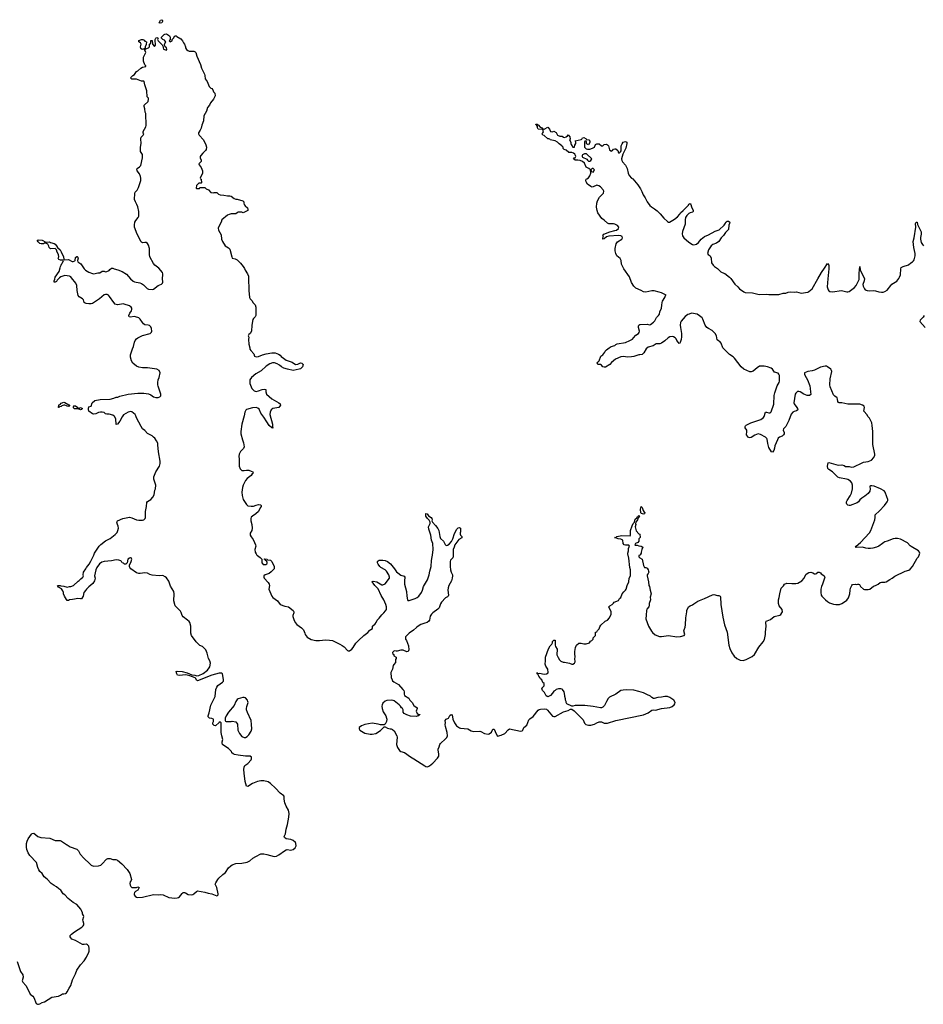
# Model space of a CAD drawing. Header units: inches. Extents: x 2323336 to 2565056, y 902223 to 1020938.
# Tile 20 of 43: x 2462474 to 2477592, y 962478 to 978962. Entities that reach past the tile are written whole.
import ezdxf

# ---------------------------------------------------------------- set-up
doc = ezdxf.new("R2010")
doc.units = ezdxf.units.IN
doc.header["$MEASUREMENT"] = 0
for name, color, linetype in [('C4966', 7, 'Continuous'), ('C4967', 7, 'Continuous'), ('C4976', 7, 'Continuous'), ('C4977', 7, 'Continuous')]:
    doc.layers.add(name, color=color, linetype=linetype)

msp = doc.modelspace()

# ---------------------------------------------------------------- linework, layer by layer
at = {"layer": 'C4966', "color": 6, "elevation": 100}
for points in [[(2462430, 963193), (2462486, 963030), (2462524, 962970), (2462533, 962930), (2462517, 962870), (2462524, 962850), (2462575, 962795), (2462622, 962710), (2462649, 962649), (2462692, 962612), (2462708, 962590), (2462750, 962492), (2462770, 962478), (2462790, 962478), (2462810, 962485), (2462850, 962507), (2462890, 962522), (2463010, 962597), (2463125, 962615), (2463159, 962630), (2463190, 962651), (2463210, 962651), (2463241, 962659), (2463259, 962670), (2463270, 962685), (2463300, 962750), (2463330, 962791), (2463356, 962890), (2463408, 962990), (2463429, 963051), (2463490, 963138), (2463552, 963208), (2463590, 963270), (2463630, 963350), (2463636, 963370), (2463639, 963410), (2463630, 963450), (2463610, 963475), (2463590, 963484), (2463550, 963479), (2463522, 963482), (2463410, 963545), (2463349, 963570), (2463330, 963589), (2463318, 963610), (2463318, 963630), (2463338, 963650), (2463389, 963690), (2463514, 963770), (2463537, 963790), (2463549, 963810), (2463549, 963830), (2463535, 963870), (2463532, 963890), (2463549, 963950), (2463544, 963964), (2463522, 963990), (2463524, 964010), (2463509, 964050), (2463497, 964070), (2463429, 964150), (2463370, 964185), (2463285, 964250), (2463230, 964309), (2463204, 964330), (2463164, 964390), (2463130, 964410), (2463090, 964445), (2463048, 964468), (2463002, 964502), (2462935, 964575), (2462884, 964610), (2462849, 964669), (2462810, 964704), (2462794, 964730), (2462777, 964770), (2462755, 964850), (2462644, 964970), (2462616, 965016), (2462592, 965072), (2462587, 965110), (2462589, 965170), (2462599, 965210), (2462618, 965250), (2462670, 965327), (2462682, 965338), (2462710, 965343), (2462779, 965290), (2462830, 965272), (2462977, 965257), (2463070, 965219), (2463150, 965218), (2463171, 965210), (2463255, 965155), (2463271, 965150), (2463317, 965117), (2463430, 965078), (2463459, 965050), (2463486, 964990), (2463546, 964926), (2463650, 964827), (2463670, 964810), (2463710, 964793), (2463790, 964798), (2463829, 964810), (2463852, 964828), (2463929, 964910), (2463950, 964919), (2463990, 964918), (2464030, 964902), (2464084, 964904), (2464110, 964891), (2464182, 964830), (2464274, 964734), (2464316, 964670), (2464342, 964570), (2464338, 964550), (2464325, 964530), (2464317, 964503), (2464321, 964470), (2464331, 964450), (2464350, 964436), (2464370, 964431), (2464430, 964436), (2464450, 964442), (2464472, 964432), (2464451, 964390), (2464410, 964364), (2464396, 964350), (2464387, 964330), (2464391, 964310), (2464407, 964287), (2464430, 964271), (2464450, 964268), (2464531, 964271), (2464710, 964317), (2464789, 964311), (2464830, 964318), (2464872, 964312), (2464970, 964265), (2465070, 964256), (2465110, 964259), (2465133, 964266), (2465150, 964278), (2465190, 964331), (2465210, 964348), (2465230, 964351), (2465246, 964346), (2465290, 964319), (2465350, 964313), (2465370, 964316), (2465390, 964328), (2465430, 964367), (2465450, 964375), (2465573, 964353), (2465630, 964336), (2465690, 964330), (2465770, 964296), (2465782, 964298), (2465792, 964308), (2465794, 964330), (2465773, 964433), (2465745, 964490), (2465753, 964510), (2465788, 964568), (2465807, 964590), (2465870, 964650), (2465915, 964685), (2465970, 964761), (2466004, 964796), (2466027, 964813), (2466090, 964833), (2466190, 964839), (2466282, 964858), (2466322, 964878), (2466377, 964923), (2466426, 964954), (2466510, 964996), (2466556, 964996), (2466610, 964987), (2466730, 964954), (2466770, 964957), (2466810, 964981), (2466904, 965050), (2466930, 965062), (2466950, 965068), (2467010, 965060), (2467050, 965070), (2467084, 965096), (2467098, 965130), (2467094, 965170), (2467086, 965186), (2467050, 965221), (2467010, 965239), (2466930, 965249), (2466904, 965270), (2466901, 965290), (2466921, 965330), (2466932, 965410), (2466954, 965490), (2466975, 965610), (2466981, 965670), (2466970, 965728), (2466930, 965795), (2466909, 965851), (2466896, 965910), (2466899, 965950), (2466892, 965970), (2466830, 966015), (2466756, 966096), (2466670, 966173), (2466630, 966200), (2466559, 966219), (2466510, 966222), (2466450, 966210), (2466368, 966172), (2466290, 966124), (2466270, 966129), (2466248, 966210), (2466227, 966347), (2466224, 966410), (2466228, 966450), (2466242, 966478), (2466289, 966510), (2466348, 966570), (2466355, 966590), (2466354, 966614), (2466330, 966634), (2466250, 966633), (2466130, 966649), (2466070, 966661), (2466048, 966670), (2466022, 966690), (2466015, 966710), (2465970, 966762), (2465889, 966810), (2465869, 966830), (2465864, 966850), (2465864, 966870), (2465874, 966910), (2465854, 966970), (2465842, 967030), (2465846, 967190), (2465830, 967206), (2465810, 967198), (2465750, 967142), (2465730, 967148), (2465716, 967156), (2465708, 967170), (2465708, 967190), (2465715, 967210), (2465715, 967250), (2465690, 967264), (2465650, 967269), (2465625, 967290), (2465625, 967310), (2465642, 967358), (2465673, 967487), (2465744, 967630), (2465758, 967750), (2465770, 967786), (2465790, 967816), (2465869, 967870), (2465884, 967890), (2465885, 967915), (2465869, 968010), (2465850, 968023), (2465810, 968020), (2465690, 967991), (2465450, 967895), (2465430, 967904), (2465421, 967930), (2465410, 967941), (2465319, 967979), (2465252, 967992), (2465141, 967981), (2465115, 967990), (2465101, 968010), (2465090, 968051), (2465110, 968055), (2465190, 968050), (2465276, 968030), (2465356, 967996), (2465405, 967990), (2465437, 967977), (2465470, 967981), (2465542, 968018), (2465614, 968070), (2465646, 968110), (2465655, 968130), (2465664, 968190), (2465654, 968230), (2465634, 968270), (2465610, 968358), (2465589, 968410), (2465530, 968466), (2465490, 968487), (2465428, 968548), (2465350, 968650), (2465335, 968690), (2465336, 968810), (2465320, 968870), (2465308, 968888), (2465284, 968910), (2465210, 968963), (2465195, 968990), (2465178, 969038), (2465162, 969062), (2465090, 969130), (2465074, 969150), (2465051, 969231), (2465059, 969350), (2465052, 969390), (2464999, 969479), (2464970, 969560), (2464930, 969619), (2464910, 969636), (2464870, 969656), (2464810, 969650), (2464690, 969663), (2464650, 969672), (2464610, 969695), (2464570, 969704), (2464490, 969689), (2464470, 969690), (2464430, 969702), (2464333, 969770), (2464316, 969790), (2464309, 969810), (2464313, 969830), (2464339, 969890), (2464349, 969930), (2464338, 969950), (2464330, 969954), (2464310, 969949), (2464281, 969930), (2464272, 969868), (2464250, 969846), (2464230, 969848), (2464210, 969862), (2464190, 969868), (2464178, 969890), (2464164, 969904), (2464134, 969914), (2464090, 969921), (2464010, 969901), (2463890, 969892), (2463850, 969878), (2463810, 969853), (2463763, 969790), (2463746, 969750), (2463728, 969650), (2463736, 969610), (2463727, 969570), (2463696, 969524), (2463631, 969469), (2463591, 969430), (2463575, 969405), (2463550, 969378), (2463545, 969370), (2463536, 969310), (2463510, 969269), (2463490, 969264), (2463446, 969274), (2463390, 969258), (2463356, 969256), (2463310, 969248), (2463290, 969238), (2463270, 969238), (2463255, 969255), (2463224, 969310), (2463209, 969350), (2463209, 969370), (2463198, 969398), (2463174, 969434), (2463123, 969463), (2463108, 969490), (2463150, 969491), (2463164, 969484), (2463210, 969478), (2463270, 969461), (2463310, 969471), (2463330, 969471), (2463372, 969488), (2463450, 969562), (2463470, 969572), (2463498, 969602), (2463533, 969627), (2463541, 969650), (2463537, 969670), (2463541, 969710), (2463581, 969770), (2463589, 969790), (2463634, 969846), (2463665, 969895), (2463712, 970000)], [(2466443, 970000), (2466450, 969991), (2466497, 969957), (2466525, 969930), (2466526, 969870), (2466530, 969862), (2466550, 969842), (2466590, 969842), (2466606, 969850), (2466616, 969864), (2466616, 969876), (2466602, 969902), (2466587, 969907), (2466582, 969922), (2466566, 969930), (2466570, 969934), (2466612, 969932), (2466618, 969918), (2466670, 969912), (2466694, 969890), (2466732, 969810), (2466734, 969770), (2466681, 969719), (2466650, 969693), (2466582, 969670), (2466558, 969650), (2466558, 969630), (2466565, 969610), (2466630, 969538), (2466646, 969510), (2466651, 969490), (2466644, 969430), (2466693, 969310), (2466710, 969287), (2466790, 969231), (2466830, 969170), (2466910, 969144), (2466974, 969134), (2467050, 969072), (2467058, 969050), (2467058, 969030), (2467046, 968990), (2467046, 968970), (2467058, 968918), (2467081, 968870), (2467110, 968836), (2467190, 968779), (2467221, 968750), (2467247, 968690), (2467251, 968670), (2467265, 968645), (2467286, 968626), (2467350, 968588), (2467430, 968571), (2467490, 968570), (2467590, 968578), (2467656, 968576), (2467710, 968568), (2467831, 968510), (2467870, 968487), (2467901, 968461), (2467961, 968401), (2467970, 968396), (2467990, 968396), (2468030, 968423), (2468051, 968449), (2468098, 968522), (2468141, 968570), (2468230, 968651), (2468299, 968701), (2468330, 968741), (2468346, 968754), (2468378, 968770), (2468379, 968810), (2468421, 968850), (2468436, 968870), (2468454, 968910), (2468490, 968945), (2468530, 968998), (2468569, 969031), (2468596, 969064), (2468609, 969090), (2468609, 969130), (2468599, 969170), (2468566, 969250), (2468522, 969322), (2468472, 969432), (2468414, 969490), (2468389, 969529), (2468368, 969550), (2468390, 969562), (2468450, 969551), (2468530, 969498), (2468550, 969498), (2468590, 969518), (2468659, 969610), (2468661, 969630), (2468649, 969670), (2468610, 969729), (2468589, 969750), (2468517, 969790), (2468497, 969810), (2468470, 969849), (2468462, 969870), (2468462, 969890), (2468470, 969902), (2468490, 969911), (2468551, 969911), (2468590, 969907), (2468626, 969890), (2468676, 969850), (2468745, 969770), (2468778, 969718), (2468799, 969699), (2468850, 969663), (2468906, 969646), (2468915, 969630), (2468911, 969569), (2468913, 969510), (2468946, 969390), (2468951, 969311), (2468963, 969250), (2468970, 969241), (2468990, 969239), (2469090, 969270), (2469125, 969290), (2469150, 969310), (2469194, 969370), (2469211, 969409), (2469230, 969471), (2469298, 969582), (2469327, 969670), (2469336, 969730), (2469358, 969810), (2469363, 969910), (2469377, 969970), (2469380, 970000)], [(2469727, 970000), (2469728, 969970), (2469719, 969950), (2469684, 969916), (2469674, 969890), (2469675, 969810), (2469683, 969750), (2469693, 969713), (2469714, 969670), (2469716, 969650), (2469710, 969610), (2469697, 969570), (2469655, 969490), (2469642, 969450), (2469639, 969410), (2469650, 969330), (2469643, 969310), (2469630, 969297), (2469598, 969282), (2469529, 969211), (2469515, 969185), (2469490, 969115), (2469470, 969092), (2469387, 969033), (2469363, 969010), (2469344, 968976), (2469333, 968910), (2469321, 968890), (2469291, 968870), (2469250, 968860), (2469186, 968834), (2469141, 968810), (2469110, 968789), (2469060, 968740), (2468988, 968692), (2468931, 968630), (2468927, 968610), (2468931, 968590), (2468943, 968570), (2468977, 968477), (2468985, 968410), (2468975, 968385), (2468950, 968379), (2468890, 968406), (2468851, 968409), (2468790, 968388), (2468770, 968388), (2468750, 968395), (2468734, 968390), (2468714, 968370), (2468718, 968338), (2468732, 968332), (2468734, 968310), (2468770, 968292), (2468771, 968270), (2468762, 968250), (2468760, 968200), (2468731, 968169), (2468722, 968150), (2468711, 968090), (2468686, 968034), (2468691, 967950), (2468703, 967910), (2468714, 967894), (2468736, 967876), (2468813, 967833), (2468883, 967750), (2468899, 967730), (2468907, 967710), (2468904, 967670), (2468911, 967650), (2468983, 967603), (2469001, 967570), (2469038, 967530), (2469070, 967482), (2469122, 967442), (2469125, 967430), (2469105, 967385), (2469125, 967345), (2469152, 967332), (2469170, 967331), (2469170, 967326), (2469158, 967322), (2469150, 967308), (2469133, 967307), (2469110, 967298), (2469010, 967302), (2468950, 967324), (2468909, 967349), (2468889, 967370), (2468888, 967410), (2468878, 967430), (2468863, 967443), (2468844, 967470), (2468824, 967490), (2468737, 967557), (2468724, 967564), (2468690, 967569), (2468614, 967566), (2468590, 967554), (2468550, 967519), (2468536, 967490), (2468533, 967470), (2468538, 967430), (2468556, 967376), (2468599, 967310), (2468613, 967270), (2468616, 967250), (2468611, 967210), (2468590, 967168), (2468570, 967155), (2468510, 967158), (2468470, 967169), (2468370, 967184), (2468250, 967165), (2468190, 967142), (2468151, 967110), (2468151, 967090), (2468166, 967070), (2468191, 967050), (2468250, 967020), (2468339, 967001), (2468370, 967002), (2468430, 967014), (2468510, 967063), (2468570, 967122), (2468590, 967122), (2468630, 967101), (2468670, 967091), (2468690, 967091), (2468710, 967081), (2468737, 967057), (2468786, 966970), (2468791, 966950), (2468776, 966830), (2468795, 966775), (2468827, 966727), (2468851, 966711), (2468910, 966696), (2469010, 966619), (2469070, 966590), (2469251, 966470), (2469270, 966459), (2469290, 966456), (2469310, 966460), (2469330, 966472), (2469386, 966514), (2469463, 966597), (2469484, 966630), (2469489, 966670), (2469477, 966730), (2469477, 966750), (2469494, 966790), (2469502, 966830), (2469514, 966846), (2469600, 966920), (2469618, 966942), (2469629, 966970), (2469624, 967030), (2469596, 967130), (2469595, 967165), (2469599, 967190), (2469594, 967230), (2469610, 967251), (2469649, 967271), (2469670, 967312), (2469690, 967332), (2469710, 967322), (2469719, 967250), (2469746, 967190), (2469781, 967141), (2469830, 967105), (2469850, 967099), (2469970, 967091), (2470000, 967074)]]:
    msp.add_lwpolyline(points, dxfattribs=at)
msp.add_lwpolyline([(2466230, 967615), (2466210, 967615), (2466130, 967594), (2466110, 967582), (2466091, 967549), (2466061, 967479), (2465968, 967370), (2465931, 967310), (2465914, 967270), (2465914, 967230), (2465918, 967218), (2465930, 967214), (2466010, 967212), (2466030, 967218), (2466090, 967205), (2466116, 967170), (2466121, 967070), (2466151, 967010), (2466190, 966962), (2466230, 966944), (2466250, 966947), (2466279, 966961), (2466309, 966990), (2466349, 967050), (2466357, 967090), (2466355, 967165), (2466344, 967230), (2466284, 967364), (2466271, 967410), (2466270, 967430), (2466276, 967464), (2466296, 967530), (2466293, 967550), (2466284, 967570), (2466250, 967609)], close=True, dxfattribs=at)
at = {"layer": 'C4967', "color": 6, "elevation": 100}
for points in [[(2464822, 978902), (2464808, 978910), (2464830, 978952), (2464850, 978962), (2464862, 978950), (2464865, 978930), (2464850, 978909)], [(2464523, 978463), (2464498, 978478), (2464495, 978510), (2464508, 978550), (2464495, 978575), (2464468, 978590), (2464469, 978611), (2464510, 978631), (2464534, 978630), (2464557, 978617), (2464570, 978602), (2464594, 978590), (2464592, 978548), (2464572, 978510), (2464574, 978486), (2464550, 978468)], [(2463290, 972485), (2463269, 972490), (2463259, 972499), (2463230, 972509), (2463210, 972509), (2463180, 972500), (2463169, 972489), (2463138, 972482), (2463130, 972469), (2463126, 972470), (2463127, 972513), (2463150, 972522), (2463170, 972542), (2463210, 972556), (2463231, 972551), (2463295, 972515), (2463312, 972490)], [(2463450, 972454), (2463490, 972471), (2463522, 972450), (2463510, 972438), (2463490, 972430), (2463450, 972449), (2463390, 972447), (2463368, 972470), (2463390, 972502), (2463410, 972498), (2463445, 972470)]]:
    msp.add_lwpolyline(points, close=True, dxfattribs=at)
for points in [[(2463712, 970000), (2463726, 970030), (2463804, 970150), (2463830, 970177), (2463910, 970236), (2463990, 970275), (2464070, 970341), (2464102, 970378), (2464117, 970410), (2464126, 970450), (2464123, 970483), (2464109, 970510), (2464098, 970550), (2464110, 970572), (2464198, 970610), (2464310, 970633), (2464350, 970624), (2464430, 970590), (2464470, 970584), (2464530, 970583), (2464553, 970590), (2464571, 970610), (2464578, 970630), (2464579, 970730), (2464595, 970810), (2464602, 970878), (2464610, 970894), (2464668, 970932), (2464701, 970970), (2464721, 971010), (2464736, 971084), (2464745, 971110), (2464749, 971170), (2464719, 971270), (2464718, 971310), (2464752, 971390), (2464811, 971490), (2464823, 971530), (2464824, 971570), (2464794, 971730), (2464787, 971847), (2464783, 971870), (2464765, 971910), (2464734, 971954), (2464714, 971974), (2464690, 971993), (2464610, 972035), (2464570, 972082), (2464530, 972115), (2464504, 972150), (2464430, 972298), (2464419, 972330), (2464404, 972350), (2464350, 972399), (2464330, 972401), (2464290, 972392), (2464213, 972347), (2464187, 972313), (2464150, 972239), (2464110, 972189), (2464090, 972186), (2464080, 972280), (2464059, 972319), (2464030, 972342), (2463970, 972358), (2463930, 972357), (2463910, 972365), (2463886, 972386), (2463853, 972393), (2463827, 972393), (2463794, 972386), (2463750, 972361), (2463710, 972357), (2463690, 972363), (2463630, 972409), (2463623, 972430), (2463623, 972450), (2463630, 972478), (2463669, 972491), (2463689, 972550), (2463730, 972584), (2463818, 972602), (2463990, 972611), (2464050, 972625), (2464090, 972642), (2464115, 972645), (2464150, 972658), (2464289, 972691), (2464450, 972711), (2464550, 972711), (2464630, 972701), (2464670, 972681), (2464712, 972650), (2464750, 972636), (2464790, 972639), (2464818, 972650), (2464833, 972667), (2464833, 972690), (2464789, 972829), (2464784, 972850), (2464784, 972890), (2464793, 972930), (2464810, 972972), (2464822, 973050), (2464806, 973090), (2464769, 973110), (2464610, 973132), (2464530, 973134), (2464470, 973146), (2464430, 973164), (2464369, 973210), (2464345, 973250), (2464328, 973310), (2464329, 973351), (2464359, 973450), (2464377, 973490), (2464395, 973565), (2464407, 973593), (2464430, 973619), (2464450, 973634), (2464526, 973674), (2464658, 973710), (2464677, 973730), (2464685, 973750), (2464681, 973790), (2464670, 973821), (2464644, 973844), (2464626, 973850), (2464570, 973855), (2464545, 973870), (2464527, 973890), (2464490, 973950), (2464470, 973969), (2464450, 973979), (2464390, 973992), (2464330, 973983), (2464306, 973986), (2464301, 974010), (2464318, 974050), (2464347, 974090), (2464352, 974110), (2464352, 974130), (2464338, 974150), (2464310, 974171), (2464222, 974202), (2464210, 974205), (2464110, 974189), (2464070, 974201), (2464047, 974227), (2463978, 974330), (2463959, 974350), (2463940, 974360), (2463910, 974364), (2463890, 974358), (2463810, 974290), (2463690, 974210), (2463670, 974204), (2463630, 974203), (2463588, 974208), (2463570, 974215), (2463553, 974230), (2463540, 974270), (2463527, 974287), (2463470, 974325), (2463450, 974346), (2463433, 974430), (2463428, 974510), (2463416, 974550), (2463343, 974643), (2463330, 974656), (2463310, 974666), (2463230, 974678), (2463210, 974676), (2463165, 974655), (2463142, 974638), (2463101, 974599), (2463090, 974578), (2463070, 974566), (2463050, 974566), (2463049, 974590), (2463062, 974618), (2463069, 974650), (2463132, 974748), (2463153, 974810), (2463154, 974830), (2463168, 974850), (2463178, 974882), (2463190, 974894), (2463206, 974930), (2463196, 974936), (2463156, 974936), (2463128, 974948), (2463118, 974970), (2463128, 974992), (2463124, 975030), (2463101, 975070), (2463089, 975109), (2463080, 975120), (2463069, 975129), (2462988, 975128), (2462967, 975147), (2462962, 975170), (2462942, 975202), (2462910, 975218), (2462890, 975218), (2462870, 975208), (2462832, 975208), (2462810, 975215), (2462783, 975243), (2462768, 975270), (2462790, 975278), (2462850, 975271), (2462910, 975238), (2462970, 975245), (2462991, 975231), (2463050, 975216), (2463070, 975205), (2463090, 975178), (2463106, 975146), (2463150, 975107), (2463170, 975075), (2463206, 974990), (2463212, 974952), (2463222, 974942), (2463290, 974947), (2463350, 974915), (2463370, 974911), (2463397, 974923), (2463404, 974930), (2463410, 974978), (2463430, 974998), (2463435, 974995), (2463445, 974985), (2463450, 974970), (2463442, 974930), (2463445, 974910), (2463496, 974876), (2463554, 974790), (2463575, 974770), (2463630, 974734), (2463690, 974711), (2463712, 974708), (2463784, 974724), (2463815, 974725), (2463853, 974753), (2463890, 974754), (2463910, 974742), (2463930, 974745), (2463970, 974765), (2463981, 974779), (2464010, 974801), (2464030, 974801), (2464054, 974790), (2464117, 974777), (2464190, 974747), (2464259, 974699), (2464330, 974621), (2464370, 974586), (2464394, 974574), (2464485, 974555), (2464510, 974546), (2464545, 974525), (2464582, 974482), (2464604, 974464), (2464630, 974450), (2464690, 974444), (2464710, 974450), (2464788, 974512), (2464845, 974535), (2464862, 974550), (2464867, 974570), (2464863, 974630), (2464870, 974690), (2464869, 974710), (2464861, 974730), (2464800, 974800), (2464735, 974850), (2464710, 974878), (2464649, 974990), (2464644, 975030), (2464644, 975130), (2464627, 975187), (2464610, 975214), (2464590, 975230), (2464570, 975233), (2464530, 975228), (2464510, 975237), (2464498, 975250), (2464475, 975310), (2464440, 975370), (2464397, 975490), (2464395, 975530), (2464403, 975570), (2464419, 975601), (2464455, 975650), (2464465, 975670), (2464468, 975692), (2464467, 975750), (2464450, 975830), (2464436, 975870), (2464412, 975910), (2464397, 975950), (2464401, 976050), (2464408, 976072), (2464440, 976110), (2464461, 976150), (2464498, 976270), (2464503, 976310), (2464497, 976337), (2464479, 976379), (2464441, 976430), (2464433, 976450), (2464441, 976470), (2464481, 976499), (2464499, 976521), (2464526, 976650), (2464529, 976690), (2464526, 976706), (2464495, 976755), (2464493, 976830), (2464509, 976890), (2464499, 976970), (2464506, 976994), (2464542, 977030), (2464549, 977050), (2464542, 977070), (2464542, 977090), (2464584, 977170), (2464589, 977190), (2464582, 977390), (2464575, 977415), (2464569, 977470), (2464555, 977510), (2464555, 977530), (2464626, 977590), (2464628, 977630), (2464627, 977647), (2464609, 977669), (2464601, 977770), (2464597, 977790), (2464565, 977870), (2464558, 977930), (2464550, 977935), (2464510, 977935), (2464430, 977966), (2464349, 977969), (2464328, 977990), (2464369, 978030), (2464396, 978044), (2464430, 978095), (2464453, 978107), (2464502, 978150), (2464530, 978166), (2464582, 978178), (2464586, 978190), (2464570, 978206), (2464544, 978270), (2464543, 978337), (2464575, 978390), (2464582, 978410), (2464567, 978453), (2464586, 978474), (2464630, 978492), (2464648, 978510), (2464646, 978550), (2464666, 978570), (2464667, 978613), (2464693, 978613), (2464694, 978550), (2464730, 978514), (2464747, 978533), (2464747, 978567), (2464738, 978590), (2464738, 978630), (2464750, 978654), (2464760, 978660), (2464770, 978662), (2464790, 978654), (2464792, 978650), (2464782, 978630), (2464791, 978610), (2464805, 978590), (2464860, 978540), (2464874, 978510), (2464872, 978490), (2464882, 978470), (2464930, 978454), (2464938, 978470), (2464928, 978490), (2464906, 978510), (2464896, 978536), (2464895, 978550), (2464918, 978590), (2464916, 978596), (2464898, 978618), (2464869, 978629), (2464846, 978650), (2464849, 978671), (2464890, 978714), (2464900, 978720), (2464930, 978725), (2464978, 978690), (2464992, 978670), (2464994, 978630), (2464974, 978610), (2464990, 978594), (2465026, 978610), (2465026, 978630), (2465048, 978650), (2465070, 978694), (2465090, 978692), (2465101, 978681), (2465170, 978639), (2465199, 978610), (2465213, 978573), (2465231, 978550), (2465246, 978510), (2465246, 978490), (2465262, 978462), (2465285, 978445), (2465310, 978435), (2465390, 978433), (2465410, 978425), (2465421, 978410), (2465436, 978350), (2465499, 978210), (2465513, 978153), (2465564, 978050), (2465571, 978029), (2465578, 977970), (2465611, 977930), (2465644, 977844), (2465670, 977818), (2465691, 977810), (2465705, 977790), (2465717, 977757), (2465736, 977730), (2465745, 977690), (2465717, 977630), (2465668, 977572), (2465647, 977530), (2465615, 977490), (2465602, 977430), (2465554, 977350), (2465549, 977270), (2465522, 977198), (2465510, 977144), (2465495, 977110), (2465468, 977070), (2465468, 977050), (2465478, 977030), (2465550, 976950), (2465590, 976866), (2465599, 976830), (2465592, 976790), (2465580, 976770), (2465536, 976730), (2465505, 976690), (2465496, 976670), (2465495, 976650), (2465511, 976610), (2465511, 976590), (2465472, 976550), (2465474, 976530), (2465511, 976490), (2465531, 976430), (2465531, 976390), (2465494, 976310), (2465498, 976298), (2465512, 976290), (2465514, 976230), (2465510, 976226), (2465470, 976226), (2465430, 976186), (2465424, 976144), (2465430, 976134), (2465470, 976134), (2465482, 976138), (2465490, 976154), (2465570, 976154), (2465594, 976130), (2465631, 976111), (2465674, 976070), (2465710, 976065), (2465730, 976071), (2465770, 976071), (2465802, 976042), (2465830, 976031), (2465890, 976026), (2465951, 976011), (2465991, 976011), (2466010, 976005), (2466062, 975970), (2466090, 975958), (2466110, 975958), (2466210, 975932), (2466222, 975910), (2466222, 975890), (2466231, 975870), (2466247, 975847), (2466285, 975810), (2466291, 975790), (2466290, 975766), (2466211, 975729), (2466190, 975738), (2466130, 975738), (2466110, 975729), (2466090, 975709), (2466010, 975709), (2465978, 975702), (2465950, 975689), (2465855, 975610), (2465842, 975570), (2465798, 975490), (2465793, 975470), (2465801, 975441), (2465842, 975358), (2465851, 975290), (2465867, 975250), (2465914, 975174), (2465970, 975141), (2465990, 975118), (2466021, 974990), (2466030, 974972), (2466077, 974957), (2466110, 974939), (2466170, 974886), (2466215, 974830), (2466236, 974796), (2466247, 974770), (2466286, 974710), (2466303, 974670), (2466304, 974556), (2466310, 974510), (2466308, 974430), (2466319, 974310), (2466330, 974290), (2466360, 974260), (2466381, 974221), (2466411, 974190), (2466426, 974150), (2466423, 974090), (2466427, 974030), (2466423, 974010), (2466415, 973990), (2466383, 973957), (2466377, 973943), (2466356, 973850), (2466352, 973748), (2466330, 973708), (2466305, 973690), (2466298, 973670), (2466305, 973645), (2466301, 973610), (2466305, 973530), (2466325, 973470), (2466327, 973447), (2466341, 973421), (2466391, 973370), (2466405, 973330), (2466430, 973319), (2466470, 973322), (2466535, 973350), (2466598, 973370), (2466690, 973384), (2466750, 973383), (2466803, 973363), (2466830, 973345), (2466850, 973321), (2466890, 973295), (2466930, 973261), (2467031, 973231), (2467090, 973191), (2467125, 973195), (2467170, 973218), (2467192, 973212), (2467214, 973190), (2467205, 973150), (2467170, 973119), (2467150, 973109), (2467050, 973090), (2466955, 973110), (2466894, 973130), (2466856, 973150), (2466819, 973179), (2466781, 973201), (2466736, 973216), (2466705, 973215), (2466661, 973199), (2466599, 973161), (2466515, 973085), (2466425, 973035), (2466350, 972969), (2466325, 972930), (2466326, 972870), (2466358, 972790), (2466398, 972750), (2466430, 972739), (2466470, 972747), (2466530, 972771), (2466570, 972775), (2466590, 972771), (2466594, 972754), (2466591, 972729), (2466601, 972690), (2466690, 972613), (2466811, 972550), (2466831, 972530), (2466838, 972510), (2466810, 972470), (2466708, 972452), (2466682, 972430), (2466663, 972390), (2466657, 972350), (2466706, 972190), (2466702, 972142), (2466710, 972134), (2466710, 972126), (2466690, 972128), (2466650, 972169), (2466607, 972227), (2466561, 972310), (2466510, 972373), (2466479, 972439), (2466458, 972458), (2466430, 972467), (2466370, 972462), (2466266, 972434), (2466255, 972425), (2466242, 972390), (2466230, 972330), (2466191, 972190), (2466171, 972070), (2466171, 972030), (2466199, 971930), (2466219, 971879), (2466227, 971810), (2466216, 971784), (2466170, 971733), (2466145, 971690), (2466139, 971650), (2466144, 971610), (2466145, 971485), (2466162, 971442), (2466190, 971412), (2466230, 971412), (2466270, 971421), (2466310, 971419), (2466346, 971406), (2466374, 971390), (2466382, 971370), (2466363, 971357), (2466345, 971330), (2466277, 971283), (2466252, 971248), (2466214, 971170), (2466202, 971130), (2466193, 971050), (2466195, 970995), (2466215, 970930), (2466270, 970845), (2466290, 970826), (2466345, 970815), (2466385, 970815), (2466430, 970836), (2466470, 970845), (2466502, 970842), (2466514, 970830), (2466512, 970810), (2466498, 970790), (2466472, 970730), (2466425, 970690), (2466367, 970653), (2466349, 970631), (2466339, 970610), (2466339, 970570), (2466358, 970510), (2466363, 970450), (2466358, 970410), (2466332, 970368), (2466330, 970330), (2466344, 970304), (2466381, 970261), (2466400, 970210), (2466421, 970170), (2466424, 970150), (2466406, 970090), (2466414, 970050), (2466430, 970017), (2466443, 970000)], [(2469380, 970000), (2469390, 970090), (2469386, 970190), (2469364, 970250), (2469350, 970330), (2469320, 970430), (2469316, 970470), (2469339, 970530), (2469342, 970550), (2469323, 970583), (2469295, 970610), (2469269, 970650), (2469267, 970693), (2469290, 970691), (2469315, 970655), (2469356, 970630), (2469370, 970611), (2469375, 970590), (2469371, 970570), (2469378, 970550), (2469430, 970496), (2469470, 970443), (2469488, 970410), (2469504, 970310), (2469516, 970276), (2469563, 970230), (2469590, 970176), (2469610, 970157), (2469630, 970162), (2469660, 970180), (2469696, 970224), (2469722, 970270), (2469750, 970358), (2469790, 970431), (2469810, 970456), (2469830, 970462), (2469851, 970451), (2469851, 970390), (2469842, 970370), (2469842, 970350), (2469851, 970331), (2469872, 970310), (2469874, 970290), (2469823, 970257), (2469770, 970195), (2469756, 970170), (2469745, 970130), (2469727, 970090), (2469727, 970000)]]:
    msp.add_lwpolyline(points, dxfattribs=at)
at = {"layer": 'C4976', "color": 6, "elevation": 100}
for points in [[(2470000, 967074), (2470030, 967057), (2470070, 967047), (2470170, 967051), (2470190, 967047), (2470250, 967013), (2470310, 967002), (2470330, 967005), (2470365, 967035), (2470390, 967086), (2470410, 967083), (2470444, 967004), (2470470, 966966), (2470530, 966984), (2470590, 967010), (2470645, 967075), (2470670, 967090), (2470850, 967053), (2470882, 967058), (2470892, 967068), (2470910, 967114), (2470960, 967150), (2470990, 967239), (2471010, 967259), (2471063, 967297), (2471150, 967401), (2471167, 967413), (2471190, 967421), (2471250, 967427), (2471290, 967417), (2471305, 967405), (2471390, 967301), (2471410, 967295), (2471430, 967297), (2471570, 967375), (2471650, 967399), (2471690, 967418), (2471710, 967418), (2471753, 967393), (2471881, 967261), (2471899, 967239), (2471925, 967185), (2471944, 967164), (2471990, 967151), (2472030, 967151), (2472090, 967167), (2472130, 967191), (2472170, 967207), (2472210, 967205), (2472250, 967185), (2472310, 967185), (2472446, 967230), (2472910, 967325), (2472990, 967357), (2473050, 967401), (2473070, 967407), (2473110, 967404), (2473210, 967431), (2473350, 967448), (2473390, 967462), (2473425, 967490), (2473436, 967510), (2473439, 967530), (2473416, 967570), (2473350, 967616), (2473313, 967633), (2473270, 967633), (2473210, 967619), (2473150, 967614), (2473090, 967599), (2473080, 967600), (2473050, 967615), (2473030, 967634), (2472965, 967665), (2472910, 967690), (2472830, 967716), (2472750, 967736), (2472630, 967744), (2472570, 967740), (2472529, 967731), (2472445, 967670), (2472340, 967620), (2472321, 967599), (2472290, 967548), (2472257, 967483), (2472230, 967454), (2472210, 967444), (2472190, 967439), (2472070, 967465), (2471930, 967479), (2471770, 967482), (2471730, 967468), (2471710, 967468), (2471630, 967506), (2471618, 967530), (2471618, 967550), (2471608, 967570), (2471608, 967590), (2471595, 967630), (2471595, 967650), (2471582, 967710), (2471558, 967750), (2471550, 967755), (2471530, 967762), (2471490, 967762), (2471450, 967749), (2471430, 967729), (2471410, 967718), (2471390, 967688), (2471354, 967650), (2471310, 967628), (2471282, 967642), (2471256, 967696), (2471222, 967730), (2471208, 967770), (2471246, 967810), (2471247, 967847), (2471228, 967868), (2471208, 967908), (2471190, 967926), (2471178, 967950), (2471158, 967970), (2471146, 967994), (2471146, 968006), (2471129, 968010), (2471130, 968031), (2471138, 968018), (2471150, 968014), (2471170, 968022), (2471250, 968006), (2471286, 968010), (2471315, 968025), (2471318, 968030), (2471318, 968050), (2471309, 968070), (2471309, 968090), (2471279, 968139), (2471265, 968170), (2471265, 968190), (2471272, 968210), (2471272, 968290), (2471321, 968430), (2471350, 968479), (2471378, 968510), (2471388, 968530), (2471388, 968552), (2471410, 968574), (2471430, 968574), (2471434, 968570), (2471432, 968490), (2471438, 968470), (2471464, 968424), (2471462, 968330), (2471482, 968282), (2471506, 968246), (2471530, 968225), (2471567, 968207), (2471590, 968206), (2471670, 968187), (2471710, 968171), (2471730, 968171), (2471758, 968190), (2471768, 968212), (2471764, 968270), (2471769, 968290), (2471761, 968350), (2471762, 968382), (2471774, 968450), (2471790, 968492), (2471830, 968525), (2471870, 968525), (2471910, 968511), (2471950, 968511), (2472008, 968532), (2472023, 968557), (2472046, 968570), (2472066, 968590), (2472067, 968613), (2472106, 968650), (2472106, 968710), (2472130, 968714), (2472143, 968737), (2472170, 968762), (2472182, 968798), (2472197, 968823), (2472269, 968891), (2472310, 968911), (2472344, 968950), (2472369, 969010), (2472369, 969050), (2472328, 969130), (2472346, 969150), (2472386, 969170), (2472408, 969192), (2472418, 969210), (2472490, 969241), (2472510, 969271), (2472529, 969291), (2472555, 969350), (2472579, 969381), (2472609, 969410), (2472621, 969430), (2472635, 969490), (2472665, 969550), (2472673, 969610), (2472691, 969649), (2472695, 969670), (2472694, 969750), (2472683, 969790), (2472667, 969947), (2472652, 970000)], [(2472851, 970000), (2472834, 969990), (2472832, 969970), (2472850, 969952), (2472891, 969931), (2472910, 969822), (2472930, 969792), (2472950, 969792), (2472970, 969782), (2472991, 969751), (2472996, 969730), (2472998, 969710), (2472991, 969690), (2472972, 969670), (2472971, 969650), (2472993, 969550), (2473001, 969490), (2473011, 969471), (2473021, 969410), (2473037, 969350), (2473024, 969296), (2473027, 969250), (2473007, 969190), (2473007, 969150), (2472999, 969130), (2472969, 969091), (2472963, 969070), (2472953, 968993), (2472952, 968930), (2472995, 968810), (2473043, 968723), (2473061, 968701), (2473106, 968666), (2473178, 968638), (2473210, 968637), (2473330, 968650), (2473470, 968631), (2473530, 968635), (2473589, 968650), (2473601, 968670), (2473587, 968733), (2473589, 968750), (2473607, 968790), (2473615, 968830), (2473621, 968950), (2473633, 969050), (2473637, 969070), (2473662, 969130), (2473689, 969150), (2473732, 969168), (2473750, 969185), (2473822, 969230), (2473930, 969271), (2474066, 969334), (2474090, 969338), (2474150, 969321), (2474170, 969321), (2474192, 969310), (2474197, 969297), (2474203, 969170), (2474238, 968958), (2474268, 968830), (2474308, 968708), (2474340, 968490), (2474355, 968435), (2474390, 968365), (2474430, 968307), (2474470, 968270), (2474530, 968240), (2474576, 968236), (2474630, 968248), (2474730, 968301), (2474770, 968336), (2474841, 968459), (2474914, 968546), (2474936, 968584), (2474949, 968671), (2474949, 968710), (2474961, 968810), (2474956, 968870), (2474964, 968890), (2474980, 968900), (2475038, 968922), (2475098, 968970), (2475190, 968991), (2475210, 969005), (2475227, 969030), (2475236, 969050), (2475232, 969090), (2475183, 969150), (2475172, 969188), (2475170, 969250), (2475181, 969290), (2475190, 969350), (2475216, 969444), (2475254, 969486), (2475270, 969511), (2475310, 969526), (2475390, 969521), (2475457, 969523), (2475490, 969531), (2475558, 969570), (2475598, 969610), (2475629, 969671), (2475649, 969691), (2475674, 969706), (2475711, 969711), (2475742, 969702), (2475770, 969686), (2475790, 969686), (2475810, 969691), (2475830, 969712), (2475851, 969711), (2475870, 969702), (2475883, 969683), (2475912, 969670), (2475934, 969650), (2475942, 969630), (2475906, 969514), (2475888, 969472), (2475879, 969430), (2475875, 969370), (2475883, 969330), (2475895, 969310), (2475953, 969250), (2475990, 969220), (2476022, 969202), (2476090, 969175), (2476130, 969170), (2476190, 969174), (2476230, 969190), (2476290, 969225), (2476310, 969244), (2476338, 969282), (2476365, 969350), (2476366, 969414), (2476373, 969447), (2476394, 969490), (2476410, 969506), (2476450, 969511), (2476470, 969505), (2476490, 969512), (2476510, 969511), (2476524, 969504), (2476542, 969470), (2476590, 969426), (2476610, 969421), (2476670, 969423), (2476695, 969430), (2476761, 969479), (2476790, 969488), (2476835, 969510), (2476870, 969539), (2476890, 969547), (2476950, 969547), (2476970, 969551), (2477030, 969591), (2477069, 969611), (2477116, 969644), (2477289, 969730), (2477350, 969748), (2477370, 969762), (2477411, 969810), (2477490, 969945), (2477510, 969970), (2477521, 970000)]]:
    msp.add_lwpolyline(points, dxfattribs=at)
at = {"layer": 'C4977', "color": 6, "elevation": 100}
for points in [[(2477521, 970000), (2477532, 970030), (2477529, 970050), (2477512, 970072), (2477390, 970140), (2477370, 970156), (2477330, 970202), (2477210, 970265), (2477162, 970278), (2477123, 970277), (2477089, 970269), (2476990, 970230), (2476950, 970219), (2476931, 970210), (2476911, 970190), (2476850, 970149), (2476810, 970133), (2476750, 970117), (2476710, 970109), (2476670, 970109), (2476630, 970115), (2476573, 970133), (2476470, 970124), (2476458, 970130), (2476469, 970150), (2476539, 970210), (2476693, 970370), (2476712, 970408), (2476780, 970590), (2476788, 970630), (2476786, 970674), (2476860, 970740), (2476945, 970830), (2476989, 970890), (2476996, 970910), (2476996, 970930), (2476984, 970976), (2476956, 971050), (2476936, 971076), (2476875, 971110), (2476770, 971150), (2476730, 971160), (2476710, 971159), (2476698, 971150), (2476697, 971143), (2476701, 971110), (2476699, 971070), (2476670, 971029), (2476615, 970985), (2476561, 970950), (2476530, 970922), (2476508, 970892), (2476484, 970876), (2476370, 970829), (2476350, 970829), (2476330, 970837), (2476314, 970850), (2476306, 970866), (2476309, 970890), (2476316, 970910), (2476366, 970990), (2476390, 971038), (2476410, 971110), (2476410, 971170), (2476395, 971210), (2476375, 971235), (2476330, 971264), (2476309, 971271), (2476190, 971290), (2476163, 971303), (2476073, 971390), (2476010, 971430), (2475997, 971450), (2475989, 971490), (2475998, 971542), (2476009, 971551), (2476170, 971502), (2476230, 971511), (2476270, 971497), (2476290, 971484), (2476350, 971483), (2476390, 971471), (2476430, 971474), (2476570, 971545), (2476590, 971553), (2476670, 971565), (2476724, 971590), (2476764, 971630), (2476779, 971670), (2476781, 971690), (2476749, 971849), (2476745, 971890), (2476749, 972070), (2476739, 972170), (2476729, 972210), (2476692, 972292), (2476670, 972315), (2476649, 972350), (2476600, 972400), (2476595, 972410), (2476607, 972470), (2476603, 972490), (2476577, 972510), (2476530, 972528), (2476328, 972528), (2476230, 972545), (2476187, 972547), (2476173, 972553), (2476164, 972570), (2476159, 972610), (2476149, 972630), (2476110, 972661), (2476090, 972684), (2476036, 972816), (2476030, 972850), (2476033, 972950), (2476060, 973070), (2476056, 973090), (2476043, 973110), (2475990, 973151), (2475970, 973161), (2475950, 973162), (2475870, 973145), (2475770, 973094), (2475730, 973082), (2475658, 973070), (2475607, 973050), (2475605, 973030), (2475610, 973010), (2475653, 972930), (2475693, 972830), (2475701, 972790), (2475702, 972730), (2475711, 972689), (2475687, 972673), (2475648, 972672), (2475591, 972691), (2475534, 972730), (2475510, 972738), (2475485, 972735), (2475457, 972710), (2475448, 972690), (2475428, 972550), (2475433, 972530), (2475478, 972470), (2475488, 972450), (2475490, 972430), (2475470, 972413), (2475430, 972404), (2475410, 972393), (2475380, 972360), (2475343, 972250), (2475290, 972152), (2475253, 972110), (2475250, 972090), (2475263, 972050), (2475262, 972030), (2475254, 972010), (2475230, 971992), (2475187, 971973), (2475166, 971954), (2475150, 971930), (2475106, 971830), (2475103, 971790), (2475090, 971750), (2475070, 971724), (2475050, 971729), (2475010, 971802), (2474990, 971868), (2474978, 971938), (2474972, 971952), (2474953, 971973), (2474870, 972020), (2474830, 972026), (2474771, 972009), (2474710, 971967), (2474690, 971963), (2474667, 971967), (2474634, 972010), (2474642, 972070), (2474638, 972090), (2474613, 972130), (2474609, 972150), (2474617, 972163), (2474630, 972172), (2474704, 972210), (2474874, 972270), (2474897, 972283), (2474918, 972302), (2474930, 972321), (2474949, 972391), (2474969, 972391), (2475010, 972378), (2475030, 972382), (2475044, 972396), (2475093, 972527), (2475099, 972670), (2475107, 972713), (2475147, 972833), (2475179, 972890), (2475185, 972910), (2475188, 972952), (2475184, 973004), (2475176, 973030), (2475162, 973042), (2475103, 973063), (2475090, 973075), (2475067, 973110), (2475047, 973127), (2474984, 973150), (2474930, 973160), (2474890, 973164), (2474850, 973160), (2474810, 973136), (2474743, 973077), (2474710, 973064), (2474690, 973068), (2474590, 973110), (2474544, 973150), (2474434, 973294), (2474410, 973316), (2474350, 973356), (2474254, 973450), (2474240, 973470), (2474210, 973549), (2474190, 973572), (2474163, 973583), (2474144, 973604), (2474131, 973670), (2474110, 973710), (2474058, 973758), (2473997, 973790), (2473970, 973810), (2473943, 973850), (2473906, 973950), (2473890, 973970), (2473850, 974005), (2473811, 974031), (2473711, 974049), (2473674, 974030), (2473650, 974029), (2473610, 973993), (2473543, 973917), (2473530, 973890), (2473526, 973850), (2473528, 973810), (2473547, 973710), (2473547, 973650), (2473543, 973610), (2473525, 973555), (2473516, 973544), (2473510, 973542), (2473490, 973564), (2473470, 973589), (2473458, 973618), (2473438, 973638), (2473411, 973651), (2473390, 973656), (2473350, 973652), (2473325, 973635), (2473270, 973584), (2473210, 973545), (2473184, 973536), (2473125, 973535), (2473070, 973504), (2472990, 973481), (2472956, 973450), (2472915, 973385), (2472890, 973359), (2472851, 973349), (2472830, 973349), (2472750, 973323), (2472710, 973316), (2472650, 973314), (2472570, 973325), (2472530, 973316), (2472442, 973278), (2472377, 973223), (2472345, 973190), (2472274, 973146), (2472250, 973144), (2472230, 973149), (2472210, 973178), (2472190, 973189), (2472148, 973190), (2472138, 973210), (2472148, 973230), (2472169, 973251), (2472198, 973330), (2472229, 973351), (2472249, 973371), (2472266, 973394), (2472269, 973410), (2472290, 973433), (2472334, 973470), (2472371, 973491), (2472430, 973505), (2472450, 973525), (2472470, 973535), (2472610, 973559), (2472682, 973590), (2472724, 973616), (2472746, 973634), (2472781, 973679), (2472829, 973710), (2472837, 973723), (2472843, 973750), (2472825, 973810), (2472825, 973830), (2472835, 973850), (2472850, 973859), (2472970, 973863), (2473010, 973856), (2473030, 973861), (2473080, 973900), (2473098, 973922), (2473130, 973976), (2473164, 974010), (2473177, 974030), (2473185, 974070), (2473213, 974130), (2473220, 974180), (2473221, 974230), (2473226, 974250), (2473265, 974310), (2473278, 974342), (2473288, 974350), (2473214, 974390), (2473170, 974398), (2473090, 974423), (2473050, 974423), (2472950, 974400), (2472910, 974404), (2472871, 974431), (2472785, 974470), (2472750, 974501), (2472710, 974564), (2472675, 974655), (2472579, 974790), (2472541, 974870), (2472537, 974930), (2472523, 974963), (2472466, 975010), (2472446, 975050), (2472438, 975090), (2472438, 975130), (2472453, 975210), (2472475, 975245), (2472547, 975290), (2472558, 975310), (2472552, 975330), (2472530, 975342), (2472490, 975348), (2472330, 975340), (2472292, 975328), (2472250, 975295), (2472228, 975288), (2472229, 975310), (2472241, 975330), (2472233, 975350), (2472249, 975370), (2472350, 975413), (2472430, 975430), (2472459, 975441), (2472493, 975467), (2472497, 975490), (2472476, 975516), (2472430, 975541), (2472407, 975547), (2472350, 975543), (2472330, 975547), (2472310, 975557), (2472250, 975608), (2472212, 975632), (2472148, 975730), (2472134, 975770), (2472124, 975824), (2472128, 975890), (2472143, 975930), (2472177, 975990), (2472241, 976059), (2472247, 976090), (2472236, 976116), (2472190, 976165), (2472162, 976182), (2472130, 976189), (2472070, 976162), (2472050, 976161), (2472027, 976167), (2471975, 976210), (2471949, 976250), (2471946, 976270), (2471949, 976290), (2471960, 976300), (2471988, 976312), (2472013, 976347), (2472029, 976390), (2472026, 976450), (2471998, 976470), (2471950, 976494), (2471921, 976561), (2471890, 976589), (2471850, 976603), (2471810, 976609), (2471770, 976609), (2471738, 976630), (2471748, 976650), (2471768, 976652), (2471778, 976670), (2471775, 976690), (2471764, 976710), (2471742, 976730), (2471710, 976739), (2471661, 976741), (2471618, 976778), (2471586, 976790), (2471568, 976808), (2471566, 976830), (2471550, 976838), (2471542, 976850), (2471501, 976881), (2471470, 976914), (2471430, 976934), (2471350, 976948), (2471342, 976962), (2471328, 976968), (2471310, 976969), (2471250, 977022), (2471229, 977030), (2471222, 977042), (2471209, 977050), (2471228, 977070), (2471235, 977085), (2471226, 977126), (2471146, 977130), (2471138, 977150), (2471136, 977176), (2471122, 977202), (2471108, 977208), (2471108, 977212), (2471130, 977211), (2471142, 977202), (2471150, 977202), (2471183, 977163), (2471214, 977150), (2471218, 977138), (2471233, 977133), (2471250, 977132), (2471310, 977162), (2471338, 977130), (2471354, 977090), (2471390, 977085), (2471410, 977094), (2471451, 977071), (2471474, 977030), (2471510, 977012), (2471550, 977014), (2471570, 976994), (2471590, 976992), (2471618, 977002), (2471640, 977020), (2471650, 977034), (2471680, 977000), (2471682, 976970), (2471674, 976950), (2471694, 976910), (2471694, 976890), (2471702, 976870), (2471730, 976827), (2471750, 976826), (2471758, 976830), (2471760, 976860), (2471778, 976890), (2471778, 976910), (2471767, 976933), (2471865, 976955), (2471877, 976963), (2471890, 976982), (2471910, 976992), (2471954, 976970), (2471958, 976958), (2471994, 976950), (2472012, 976930), (2472010, 976906), (2471990, 976869), (2471970, 976878), (2471958, 976890), (2471958, 976918), (2471950, 976926), (2471930, 976926), (2471922, 976910), (2471922, 976830), (2471950, 976801), (2471974, 976794), (2472010, 976793), (2472055, 976810), (2472089, 976830), (2472107, 976873), (2472130, 976883), (2472150, 976886), (2472170, 976881), (2472210, 976852), (2472230, 976852), (2472250, 976871), (2472290, 976877), (2472310, 976866), (2472323, 976850), (2472344, 976784), (2472364, 976764), (2472370, 976762), (2472390, 976772), (2472410, 976792), (2472430, 976802), (2472450, 976802), (2472482, 976770), (2472490, 976734), (2472510, 976732), (2472528, 976750), (2472535, 976765), (2472539, 976850), (2472554, 976886), (2472569, 976910), (2472610, 976922), (2472630, 976912), (2472631, 976890), (2472613, 976810), (2472563, 976710), (2472545, 976630), (2472550, 976602), (2472561, 976581), (2472607, 976527), (2472639, 976470), (2472655, 976390), (2472670, 976352), (2472712, 976310), (2472730, 976298), (2472818, 976198), (2472863, 976130), (2472885, 976085), (2472904, 976030), (2472940, 975980), (2472970, 975910), (2473018, 975850), (2473042, 975830), (2473097, 975797), (2473141, 975761), (2473191, 975711), (2473250, 975642), (2473310, 975586), (2473330, 975571), (2473348, 975572), (2473430, 975625), (2473477, 975663), (2473516, 975704), (2473530, 975731), (2473575, 975765), (2473663, 975857), (2473670, 975871), (2473690, 975882), (2473702, 975870), (2473712, 975828), (2473741, 975770), (2473741, 975750), (2473730, 975739), (2473691, 975729), (2473670, 975717), (2473635, 975685), (2473615, 975650), (2473609, 975610), (2473610, 975538), (2473564, 975416), (2473557, 975377), (2473564, 975344), (2473587, 975310), (2473670, 975237), (2473730, 975201), (2473750, 975193), (2473796, 975204), (2473829, 975230), (2473875, 975290), (2473930, 975333), (2474000, 975360), (2474110, 975419), (2474174, 975446), (2474258, 975522), (2474285, 975555), (2474290, 975571), (2474302, 975578), (2474309, 975590), (2474334, 975590), (2474354, 975570), (2474352, 975550), (2474340, 975520), (2474331, 975450), (2474280, 975400), (2474250, 975349), (2474210, 975309), (2474170, 975249), (2474130, 975221), (2474070, 975199), (2474043, 975177), (2473998, 975110), (2473981, 975050), (2473991, 975031), (2474025, 975010), (2474045, 974970), (2474051, 974891), (2474075, 974850), (2474096, 974830), (2474150, 974794), (2474203, 974743), (2474228, 974728), (2474272, 974712), (2474350, 974650), (2474373, 974630), (2474437, 974537), (2474487, 974490), (2474514, 974454), (2474590, 974404), (2474614, 974394), (2474734, 974390), (2474844, 974364), (2474968, 974368), (2475010, 974359), (2475177, 974363), (2475250, 974381), (2475290, 974384), (2475330, 974401), (2475370, 974407), (2475430, 974403), (2475470, 974407), (2475550, 974381), (2475659, 974401), (2475675, 974410), (2475730, 974458), (2475830, 974621), (2475890, 974731), (2475940, 974800), (2475990, 974882), (2476010, 974854), (2476013, 974790), (2475994, 974626), (2475983, 974490), (2475999, 974439), (2476010, 974424), (2476030, 974411), (2476070, 974408), (2476226, 974426), (2476310, 974405), (2476330, 974404), (2476350, 974411), (2476443, 974477), (2476470, 974514), (2476517, 974610), (2476521, 974650), (2476517, 974723), (2476527, 974770), (2476530, 974832), (2476538, 974770), (2476608, 974630), (2476604, 974590), (2476579, 974530), (2476583, 974503), (2476610, 974455), (2476622, 974442), (2476650, 974427), (2476690, 974421), (2476754, 974426), (2476790, 974422), (2476850, 974405), (2476890, 974401), (2476923, 974403), (2476950, 974411), (2476990, 974434), (2477047, 974513), (2477068, 974532), (2477150, 974587), (2477185, 974630), (2477196, 974650), (2477208, 974688), (2477215, 974790), (2477224, 974816), (2477255, 974830), (2477342, 974858), (2477381, 974890), (2477413, 974910), (2477430, 974927), (2477438, 974942), (2477453, 975010), (2477455, 975045), (2477436, 975150), (2477425, 975250), (2477440, 975310), (2477467, 975490), (2477462, 975550), (2477470, 975574), (2477490, 975574), (2477495, 975535), (2477556, 975410), (2477558, 975370), (2477545, 975315), (2477545, 975290), (2477554, 975234), (2477576, 975196), (2477596, 975176)], [(2477609, 974010), (2477590, 973984), (2477537, 973930), (2477535, 973910), (2477623, 973810)], [(2472652, 970000), (2472649, 970011), (2472649, 970030), (2472659, 970070), (2472659, 970110), (2472678, 970150), (2472667, 970167), (2472610, 970165), (2472588, 970170), (2472568, 970190), (2472566, 970250), (2472530, 970264), (2472486, 970270), (2472450, 970288), (2472428, 970292), (2472450, 970294), (2472466, 970310), (2472550, 970325), (2472690, 970322), (2472694, 970330), (2472694, 970410), (2472719, 970490), (2472739, 970530), (2472758, 970550), (2472770, 970598), (2472798, 970622), (2472810, 970642), (2472816, 970644), (2472830, 970662), (2472842, 970650), (2472831, 970630), (2472820, 970620), (2472810, 970588), (2472782, 970550), (2472778, 970530), (2472781, 970510), (2472771, 970470), (2472790, 970402), (2472830, 970354), (2472852, 970350), (2472853, 970293), (2472834, 970270), (2472834, 970230), (2472814, 970210), (2472774, 970190), (2472766, 970170), (2472770, 970165), (2472804, 970164), (2472830, 970151), (2472870, 970146), (2472898, 970130), (2472882, 970090), (2472872, 970050), (2472872, 970030), (2472857, 970003), (2472851, 970000)]]:
    msp.add_lwpolyline(points, dxfattribs=at)
for points in [[(2471956, 976716), (2471925, 976715), (2471890, 976698), (2471882, 976690), (2471882, 976670), (2471890, 976662), (2471965, 976625), (2471972, 976610), (2471990, 976592), (2472010, 976591), (2472030, 976602), (2472048, 976630)], [(2472070, 976469), (2472050, 976468), (2472032, 976450), (2472033, 976433), (2472038, 976418), (2472070, 976412), (2472093, 976450)], [(2472910, 970682), (2472875, 970695), (2472865, 970705), (2472859, 970770), (2472870, 970814), (2472890, 970794), (2472903, 970743), (2472919, 970719), (2472931, 970710), (2472930, 970689)]]:
    msp.add_lwpolyline(points, close=True, dxfattribs=at)

doc.saveas('drawing.dxf')
